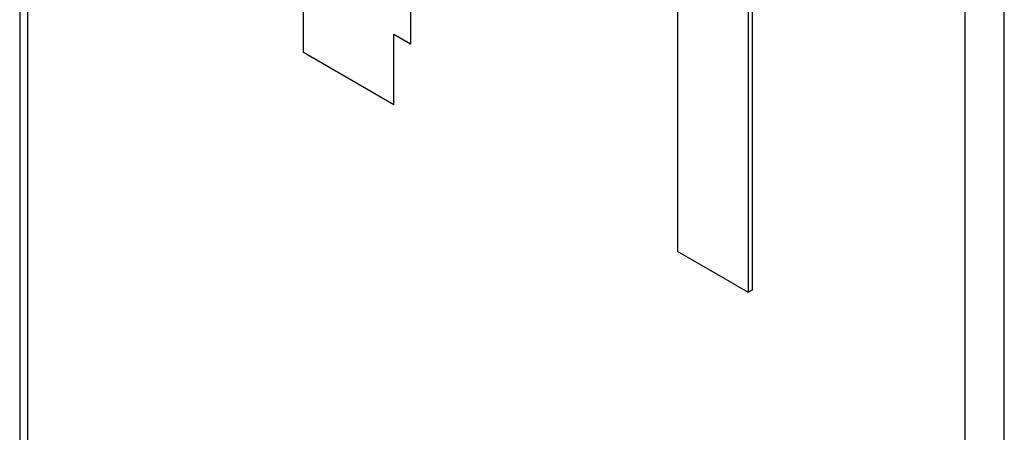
# Model space of a CAD drawing. Extents: x 0 to 594, y 0 to 420.
# Tile 15 of 35: x 211 to 247, y 214 to 229. Entities that reach past the tile are written whole.
import ezdxf

# ---------------------------------------------------------------- set-up
doc = ezdxf.new("R2010")
doc.units = 0
doc.header["$LTSCALE"] = 32.67
doc.layers.add('40000_ISO', color=7, linetype='CONTINUOUS')

msp = doc.modelspace()

# ---------------------------------------------------------------- linework, layer by layer
at = {"layer": '40000_ISO', "color": 7, "linetype": 'CONTINUOUS'}
for p, q in [((211.348, 287.983), (211.348, 207.32)), ((211.641, 207.554), (211.641, 287.465)), ((246.82, 177.08), (246.82, 278.893)), ((225.43, 268.049), (225.43, 227.713)), ((245.406, 177.095), (245.406, 267.971)), ((235.047, 264.252), (235.047, 220.243)), ((237.734, 262.864), (237.734, 218.855)), ((237.592, 262.782), (237.592, 218.773)), ((221.576, 227.407), (221.576, 229.938)), ((224.829, 225.529), (224.829, 228.06)), ((225.43, 227.713), (224.829, 228.06)), ((224.829, 225.529), (221.576, 227.407)), ((237.168, 219.018), (235.047, 220.243)), ((237.168, 219.018), (237.592, 218.773)), ((237.734, 218.855), (237.592, 218.773))]:
    msp.add_line(p, q, dxfattribs=at)

doc.saveas('drawing.dxf')
